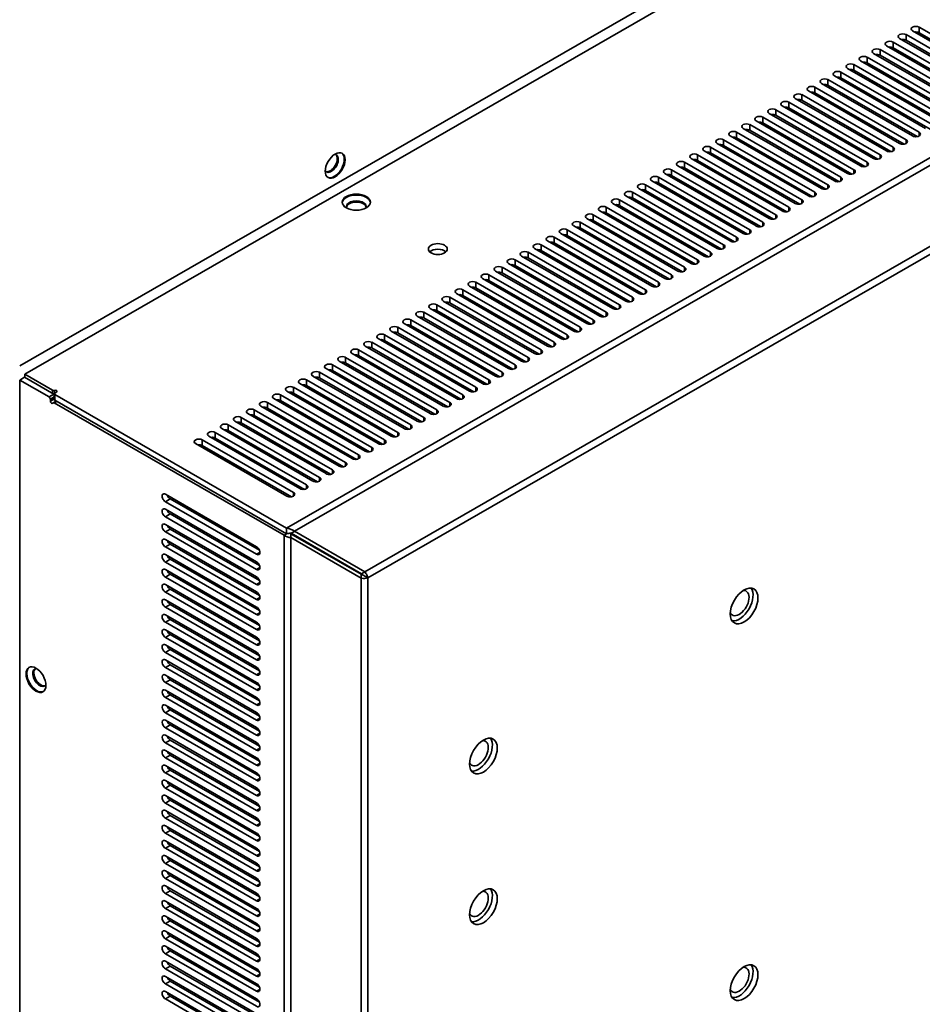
# Model space of a CAD drawing. Header units: millimetres. Extents: x 0 to 3360, y 0 to 2376.
# Tile 5 of 19: x 438 to 634, y 510 to 724. Entities that reach past the tile are written whole.
import ezdxf

# ---------------------------------------------------------------- set-up
doc = ezdxf.new("R2010")
doc.units = ezdxf.units.MM
doc.header["$LTSCALE"] = 8
doc.layers.add('Sichtbare Kanten(ISO)', color=7, linetype='Continuous', lineweight=35)
doc.layers.add('Sichtbare tangentiale Kanten(ISO)', color=7, linetype='Continuous', lineweight=35)

msp = doc.modelspace()

# ---------------------------------------------------------------- linework, layer by layer
at = {"layer": 'Sichtbare Kanten(ISO)'}
for p, q in [((758.57, 833.15), (437.83, 648.45)), ((438.94, 646.64), (759.58, 831.28)), ((649.96, 708.95), (630.16, 720.35)), ((631.58, 721.17), (651.38, 709.76)), ((652.79, 710.58), (632.99, 721.98)), ((632.99, 720.75), (652.33, 709.61)), ((647.13, 707.32), (627.33, 718.72)), ((628.75, 719.54), (648.55, 708.14)), ((630.16, 719.12), (649.51, 707.99)), ((623.09, 716.28), (642.89, 704.88)), ((644.3, 705.69), (624.51, 717.09)), ((625.92, 717.91), (645.72, 706.51)), ((627.33, 717.5), (646.68, 706.36)), ((638.65, 702.43), (618.85, 713.84)), ((620.26, 714.65), (640.06, 703.25)), ((641.48, 704.06), (621.68, 715.46)), ((621.68, 714.24), (641.02, 703.1)), ((624.51, 715.87), (643.85, 704.73)), ((635.82, 700.81), (616.02, 712.21)), ((617.43, 713.02), (637.23, 701.62)), ((618.85, 712.61), (638.19, 701.47)), ((611.78, 709.76), (631.58, 698.36)), ((632.99, 699.18), (613.19, 710.58)), ((614.61, 711.39), (634.4, 699.99)), ((616.02, 710.98), (635.36, 699.84)), ((608.95, 708.14), (628.75, 696.73)), ((630.16, 697.55), (610.36, 708.95)), ((610.36, 707.72), (629.71, 696.58)), ((613.19, 709.35), (632.54, 698.21)), ((624.5, 694.29), (604.71, 705.69)), ((606.12, 706.51), (625.92, 695.11)), ((627.33, 695.92), (607.53, 707.32)), ((607.53, 706.09), (626.88, 694.95)), ((600.46, 703.25), (620.26, 691.85)), ((621.68, 692.66), (601.88, 704.06)), ((603.29, 704.88), (623.09, 693.48)), ((604.71, 704.47), (624.05, 693.33)), ((597.63, 701.62), (617.43, 690.22)), ((618.85, 691.03), (599.05, 702.43)), ((599.05, 701.21), (618.39, 690.07)), ((601.88, 702.84), (621.22, 691.7)), ((613.19, 687.78), (593.39, 699.18)), ((594.81, 699.99), (614.61, 688.59)), ((616.02, 689.4), (596.22, 700.81)), ((596.22, 699.58), (615.56, 688.44)), ((589.15, 696.73), (608.95, 685.33)), ((610.36, 686.15), (590.56, 697.55)), ((591.98, 698.36), (611.78, 686.96)), ((593.39, 697.95), (612.74, 686.81)), ((586.32, 695.11), (606.12, 683.7)), ((607.53, 684.52), (587.74, 695.92)), ((587.74, 694.69), (607.08, 683.55)), ((590.56, 696.32), (609.91, 685.18)), ((601.88, 681.26), (582.08, 692.66)), ((583.49, 693.48), (603.29, 682.07)), ((604.71, 682.89), (584.91, 694.29)), ((584.91, 693.06), (604.25, 681.92)), ((599.05, 679.63), (579.25, 691.03)), ((580.66, 691.85), (600.46, 680.45)), ((582.08, 691.44), (601.42, 680.3)), ((575.01, 688.59), (594.81, 677.19)), ((596.22, 678), (576.42, 689.4)), ((576.42, 688.18), (595.77, 677.04)), ((577.84, 690.22), (597.63, 678.82)), ((579.25, 689.81), (598.59, 678.67)), ((590.56, 674.75), (570.76, 686.15)), ((572.18, 686.96), (591.98, 675.56)), ((593.39, 676.37), (573.59, 687.78)), ((573.59, 686.55), (592.94, 675.41)), ((587.73, 673.12), (567.94, 684.52)), ((569.35, 685.33), (589.15, 673.93)), ((570.76, 684.92), (590.11, 673.78)), ((563.69, 682.07), (583.49, 670.67)), ((584.91, 671.49), (565.11, 682.89)), ((566.52, 683.7), (586.32, 672.3)), ((567.94, 683.29), (587.28, 672.15)), ((579.25, 668.23), (559.45, 679.63)), ((560.87, 680.45), (580.66, 669.04)), ((582.08, 669.86), (562.28, 681.26)), ((562.28, 680.03), (581.62, 668.89)), ((565.11, 681.66), (584.45, 670.52)), ((576.42, 666.6), (556.62, 678)), ((558.04, 678.82), (577.84, 667.42)), ((559.45, 678.41), (578.8, 667.27)), ((552.38, 675.56), (572.18, 664.16)), ((573.59, 664.97), (553.79, 676.37)), ((555.21, 677.19), (575.01, 665.79)), ((556.62, 676.78), (575.97, 665.64)), ((549.55, 673.93), (569.35, 662.53)), ((570.76, 663.34), (550.97, 674.75)), ((550.97, 673.52), (570.31, 662.38)), ((553.79, 675.15), (573.14, 664.01)), ((565.11, 660.09), (545.31, 671.49)), ((546.72, 672.3), (566.52, 660.9)), ((567.94, 661.72), (548.14, 673.12)), ((548.14, 671.89), (567.48, 660.75)), ((541.07, 669.04), (560.87, 657.64)), ((562.28, 658.46), (542.48, 669.86)), ((543.89, 670.67), (563.69, 659.27)), ((545.31, 670.26), (564.65, 659.12)), ((538.24, 667.42), (558.04, 656.01)), ((559.45, 656.83), (539.65, 668.23)), ((539.65, 667), (559, 655.86)), ((542.48, 668.63), (561.82, 657.49)), ((553.79, 653.57), (534, 664.97)), ((535.41, 665.79), (555.21, 654.39)), ((556.62, 655.2), (536.82, 666.6)), ((536.82, 665.38), (556.17, 654.24)), ((529.75, 662.53), (549.55, 651.13)), ((550.97, 651.94), (531.17, 663.34)), ((532.58, 664.16), (552.38, 652.76)), ((534, 663.75), (553.34, 652.61)), ((526.92, 660.9), (546.72, 649.5)), ((548.14, 650.31), (528.34, 661.71)), ((528.34, 660.49), (547.68, 649.35)), ((531.17, 662.12), (550.51, 650.98)), ((542.48, 647.06), (522.68, 658.46)), ((524.1, 659.27), (543.89, 647.87)), ((545.31, 648.68), (525.51, 660.09)), ((525.51, 658.86), (544.85, 647.72)), ((539.65, 645.43), (519.85, 656.83)), ((521.27, 657.64), (541.07, 646.24)), ((522.68, 657.23), (542.03, 646.09)), ((515.61, 654.39), (535.41, 642.98)), ((536.82, 643.8), (517.02, 655.2)), ((517.02, 653.97), (536.37, 642.83)), ((518.44, 656.01), (538.24, 644.61)), ((519.85, 655.6), (539.2, 644.46)), ((531.17, 640.54), (511.37, 651.94)), ((512.78, 652.76), (532.58, 641.36)), ((533.99, 642.17), (514.2, 653.57)), ((514.2, 652.34), (533.54, 641.21)), ((528.34, 638.91), (508.54, 650.31)), ((509.95, 651.13), (529.75, 639.73)), ((511.37, 650.72), (530.71, 639.58)), ((504.3, 647.87), (524.1, 636.47)), ((525.51, 637.28), (505.71, 648.68)), ((507.13, 649.5), (526.92, 638.1)), ((508.54, 649.09), (527.88, 637.95)), ((438.89, 645.99), (437.83, 645.38)), ((437.83, 645.38), (444.19, 641.72)), ((437.83, 355.89), (437.83, 645.38)), ((445.25, 642.33), (438.89, 645.99)), ((444.92, 643.19), (438.94, 646.64)), ((438.94, 646.64), (438.94, 645.97)), ((519.85, 634.03), (500.05, 645.43)), ((501.47, 646.24), (521.27, 634.84)), ((522.68, 635.65), (502.88, 647.06)), ((502.88, 645.83), (522.23, 634.69)), ((505.71, 647.46), (525.06, 636.32)), ((517.02, 632.4), (497.23, 643.8)), ((498.64, 644.61), (518.44, 633.21)), ((500.05, 644.2), (519.4, 633.06)), ((444.48, 641.23), (444.48, 640.82)), ((445.31, 641.17), (445.31, 642.39)), ((445.43, 642.56), (445.8, 642.77)), ((495.73, 613.27), (445.43, 642.23)), ((492.98, 641.36), (512.78, 629.95)), ((514.2, 630.77), (494.4, 642.17)), ((495.81, 642.98), (515.61, 631.58)), ((497.23, 642.57), (516.57, 631.43)), ((445.08, 640.44), (445.74, 640.83)), ((495.2, 611.68), (445.28, 640.42)), ((445.43, 641), (495.73, 612.04)), ((490.15, 639.73), (509.95, 628.32)), ((511.37, 629.14), (491.57, 640.54)), ((491.57, 639.31), (510.91, 628.17)), ((494.4, 640.94), (513.74, 629.8)), ((505.71, 625.88), (485.91, 637.28)), ((487.33, 638.1), (507.13, 626.7)), ((508.54, 627.51), (488.74, 638.91)), ((488.74, 637.69), (508.08, 626.55)), ((481.67, 634.84), (501.47, 623.44)), ((502.88, 624.25), (483.08, 635.65)), ((484.5, 636.47), (504.3, 625.07)), ((485.91, 636.06), (505.26, 624.92)), ((478.84, 633.21), (498.64, 621.81)), ((500.05, 622.62), (480.26, 634.03)), ((480.26, 632.8), (499.6, 621.66)), ((483.08, 634.43), (502.43, 623.29)), ((476.01, 631.58), (495.81, 620.18)), ((497.23, 621), (477.43, 632.4)), ((477.43, 631.17), (496.77, 620.03)), ((489.24, 609.2), (469.44, 620.6)), ((469.44, 618.97), (489.24, 607.56)), ((489.85, 608.43), (470.5, 619.58)), ((489.24, 605.93), (469.44, 617.33)), ((469.44, 615.7), (489.24, 604.29)), ((489.85, 605.16), (470.5, 616.31)), ((489.24, 602.66), (469.44, 614.06)), ((469.44, 612.43), (489.24, 601.02)), ((489.85, 601.89), (470.5, 613.04)), ((495.86, 612.06), (495.2, 611.68)), ((495.73, 612.04), (495.73, 613.27)), ((496.68, 612.04), (511.91, 603.24)), ((496.68, 611.18), (496.68, 612.04)), ((511.91, 602.37), (496.68, 611.18)), ((496.73, 612.13), (497.43, 612.53)), ((496.73, 612.13), (511.96, 603.32)), ((497.43, 612.53), (497.48, 612.57)), ((512.71, 603.76), (497.48, 612.57)), ((489.24, 599.39), (469.44, 610.79)), ((469.44, 609.16), (489.24, 597.75)), ((489.85, 598.62), (470.5, 609.77)), ((489.24, 596.12), (469.44, 607.52)), ((469.44, 605.89), (489.24, 594.48)), ((489.85, 595.35), (470.5, 606.5)), ((489.24, 592.85), (469.44, 604.25)), ((469.44, 602.62), (489.24, 591.21)), ((489.85, 592.08), (470.5, 603.23)), ((511.91, 602.37), (511.91, 603.24)), ((511.96, 603.32), (512.71, 603.76)), ((513.4, 602.44), (512.34, 603.05)), ((489.24, 589.58), (469.44, 600.98)), ((469.44, 599.34), (489.24, 587.94)), ((489.85, 588.81), (470.5, 599.96)), ((489.24, 586.31), (469.44, 597.71)), ((489.85, 585.54), (470.5, 596.69)), ((469.44, 596.07), (489.24, 584.67)), ((489.24, 583.04), (469.44, 594.44)), ((469.44, 592.8), (489.24, 581.4)), ((489.85, 582.27), (470.5, 593.42)), ((489.24, 579.77), (469.44, 591.17)), ((489.85, 579), (470.5, 590.15)), ((469.44, 589.53), (489.24, 578.13)), ((489.24, 576.5), (469.44, 587.9)), ((469.44, 586.26), (489.24, 574.86)), ((489.85, 575.73), (470.5, 586.87)), ((489.24, 573.23), (469.44, 584.63)), ((489.85, 572.46), (470.5, 583.6)), ((469.44, 582.99), (489.24, 571.59)), ((489.24, 569.96), (469.44, 581.36)), ((469.44, 579.72), (489.24, 568.32)), ((489.85, 569.19), (470.5, 580.33)), ((489.24, 566.69), (469.44, 578.09)), ((489.85, 565.92), (470.5, 577.06)), ((469.44, 576.45), (489.24, 565.05)), ((489.24, 563.42), (469.44, 574.82)), ((469.44, 573.18), (489.24, 561.78)), ((489.85, 562.65), (470.5, 573.79)), ((489.24, 560.15), (469.44, 571.55)), ((469.44, 569.91), (489.24, 558.51)), ((489.85, 559.38), (470.5, 570.52)), ((489.24, 556.88), (469.44, 568.28)), ((469.44, 566.64), (489.24, 555.24)), ((489.85, 556.11), (470.5, 567.25)), ((489.24, 553.61), (469.44, 565.01)), ((469.44, 563.37), (489.24, 551.97)), ((489.85, 552.84), (470.5, 563.98)), ((489.24, 550.34), (469.44, 561.74)), ((469.44, 560.1), (489.24, 548.7)), ((489.85, 549.57), (470.5, 560.71)), ((489.24, 547.07), (469.44, 558.47)), ((469.44, 556.83), (489.24, 545.43)), ((489.85, 546.3), (470.5, 557.44)), ((489.24, 543.8), (469.44, 555.2)), ((469.44, 553.56), (489.24, 542.16)), ((489.85, 543.03), (470.5, 554.17)), ((489.24, 540.53), (469.44, 551.93)), ((469.44, 550.29), (489.24, 538.89)), ((489.85, 539.76), (470.5, 550.9)), ((489.24, 537.26), (469.44, 548.66)), ((489.85, 536.49), (470.5, 547.63)), ((469.44, 547.02), (489.24, 535.62)), ((489.24, 533.99), (469.44, 545.39)), ((469.44, 543.75), (489.24, 532.35)), ((489.85, 533.22), (470.5, 544.36)), ((489.24, 530.72), (469.44, 542.12)), ((489.85, 529.95), (470.5, 541.09)), ((469.44, 540.48), (489.24, 529.08)), ((489.24, 527.44), (469.44, 538.85)), ((469.44, 537.21), (489.24, 525.81)), ((489.85, 526.68), (470.5, 537.82)), ((489.24, 524.17), (469.44, 535.58)), ((489.85, 523.41), (470.5, 534.55)), ((469.44, 533.94), (489.24, 522.54)), ((489.24, 520.9), (469.44, 532.31)), ((469.44, 530.67), (489.24, 519.27)), ((489.85, 520.14), (470.5, 531.28)), ((489.24, 517.63), (469.44, 529.04)), ((489.85, 516.87), (470.5, 528.01)), ((469.44, 527.4), (489.24, 516)), ((489.24, 514.36), (469.44, 525.77)), ((469.44, 524.13), (489.24, 512.73)), ((489.85, 513.6), (470.5, 524.74)), ((489.24, 511.09), (469.44, 522.5)), ((489.85, 510.33), (470.5, 521.47)), ((469.44, 520.86), (489.24, 509.46)), ((489.24, 507.82), (469.44, 519.23)), ((469.44, 517.59), (489.24, 506.19)), ((489.85, 507.06), (470.5, 518.2)), ((489.24, 504.55), (469.44, 515.96)), ((469.44, 514.32), (489.24, 502.92)), ((489.85, 503.79), (470.5, 514.93)), ((489.24, 501.28), (469.44, 512.68)), ((469.44, 511.05), (489.24, 499.65)), ((489.85, 500.52), (470.5, 511.66))]:
    msp.add_line(p, q, dxfattribs=at)
for centre, major_axis, ratio, start_param, end_param in [((629.45, 719.94), (-1, 0), 0.575862, 3.926991, 7.068583), ((632.28, 721.57), (-1, 0), 0.575862, 3.926991, 7.068583), ((632.28, 720.35), (1, 0), 0.575862, 0.785398, 1.825871), ((626.63, 718.32), (-1, 0), 0.575862, 3.926991, 7.068583), ((629.45, 718.72), (1, 0), 0.575862, 0.785398, 1.825871), ((623.8, 716.69), (-1, 0), 0.575862, 3.926991, 7.068583), ((623.8, 715.46), (1, 0), 0.575862, 0.785398, 1.825871), ((626.63, 717.09), (1, 0), 0.575862, 0.785398, 1.825871), ((618.14, 713.43), (-1, 0), 0.575862, 3.926991, 7.068583), ((620.97, 715.06), (-1, 0), 0.575862, 3.926991, 7.068583), ((620.97, 713.83), (1, 0), 0.575862, 0.785398, 1.825871), ((615.31, 711.8), (-1, 0), 0.575862, 3.926991, 7.068583), ((618.14, 712.2), (1, 0), 0.575862, 0.785398, 1.825871), ((612.48, 710.17), (-1, 0), 0.575862, 3.926991, 7.068583), ((612.48, 708.94), (1, 0), 0.575862, 0.785398, 1.825871), ((615.31, 710.57), (1, 0), 0.575862, 0.785398, 1.825871), ((606.83, 706.91), (-1, 0), 0.575862, 3.926991, 7.068583), ((609.66, 708.54), (-1, 0), 0.575862, 3.926991, 7.068583), ((609.66, 707.32), (1, 0), 0.575862, 0.785398, 1.825871), ((604, 705.28), (-1, 0), 0.575862, 3.926991, 7.068583), ((606.83, 705.69), (1, 0), 0.575862, 0.785398, 1.825871), ((601.17, 703.66), (-1, 0), 0.575862, 3.926991, 7.068583), ((604, 704.06), (1, 0), 0.575862, 0.785398, 1.825871), ((595.51, 700.4), (-1, 0), 0.575862, 3.926991, 7.068583), ((598.34, 702.03), (-1, 0), 0.575862, 3.926991, 7.068583), ((598.34, 700.8), (1, 0), 0.575862, 0.785398, 1.825871), ((601.17, 702.43), (1, 0), 0.575862, 0.785398, 1.825871), ((592.69, 698.77), (-1, 0), 0.575862, 3.926991, 7.068583), ((595.51, 699.17), (1, 0), 0.575862, 0.785398, 1.825871), ((632.28, 698.77), (1, 0), 0.575862, 3.926991, 7.069255), ((589.86, 697.14), (-1, 0), 0.575862, 3.926991, 7.068583), ((592.69, 697.54), (1, 0), 0.575862, 0.785398, 1.825871), ((629.45, 697.14), (1, 0), 0.575862, 3.926991, 7.069255), ((506.1, 692.05), (1.52, 2.64), 0.578093, 3.199473, 6.225305), ((584.2, 693.88), (-1, 0), 0.575862, 3.926991, 7.068583), ((587.03, 695.51), (-1, 0), 0.575862, 3.926991, 7.068583), ((587.03, 694.29), (1, 0), 0.575862, 0.785398, 1.825871), ((589.86, 695.91), (1, 0), 0.575862, 0.785398, 1.825871), ((626.63, 695.51), (1, 0), 0.575862, 3.926991, 7.069255), ((505.46, 692.42), (-1.07, -1.86), 0.578093, 5.985806, 9.722157), ((505.22, 692.56), (1.07, 1.86), 0.578093, 3.256735, 6.168043), ((581.37, 692.25), (-1, 0), 0.575862, 3.926991, 7.068583), ((584.2, 692.66), (1, 0), 0.575862, 0.785398, 1.825871), ((620.97, 692.25), (1, 0), 0.575862, 3.926991, 7.069255), ((623.8, 693.88), (1, 0), 0.575862, 3.926991, 7.069255), ((578.54, 690.63), (-1, 0), 0.575862, 3.926991, 7.068583), ((581.37, 691.03), (1, 0), 0.575862, 0.785398, 1.825871), ((618.14, 690.63), (1, 0), 0.575862, 3.926991, 7.069255), ((575.71, 689), (-1, 0), 0.575862, 3.926991, 7.068583), ((575.71, 687.77), (1, 0), 0.575862, 0.785398, 1.825871), ((578.54, 689.4), (1, 0), 0.575862, 0.785398, 1.825871), ((615.31, 689), (1, 0), 0.575862, 3.926991, 7.069255), ((570.06, 685.74), (-1, 0), 0.575862, 3.926991, 7.068583), ((572.89, 687.37), (-1, 0), 0.575862, 3.926991, 7.068583), ((572.89, 686.14), (1, 0), 0.575862, 0.785398, 1.825871), ((609.66, 685.74), (1, 0), 0.575862, 3.926991, 7.069255), ((612.48, 687.37), (1, 0), 0.575862, 3.926991, 7.069255), ((510.87, 683.78), (-3.05, 0), 0.575862, 3.19981, 6.224968), ((510.87, 683.05), (2.15, 0), 0.575862, 5.992149, 9.715814), ((510.87, 682.76), (-2.15, 0), 0.575862, 3.257408, 6.16737), ((567.23, 684.11), (-1, 0), 0.575862, 3.926991, 7.068583), ((570.06, 684.51), (1, 0), 0.575862, 0.785398, 1.825871), ((606.83, 684.11), (1, 0), 0.575862, 3.926991, 7.069255), ((564.4, 682.48), (-1, 0), 0.575862, 3.926991, 7.068583), ((564.4, 681.26), (1, 0), 0.575862, 0.785398, 1.825871), ((567.23, 682.88), (1, 0), 0.575862, 0.785398, 1.825871), ((604, 682.48), (1, 0), 0.575862, 3.926991, 7.069255), ((558.74, 679.22), (-1, 0), 0.575862, 3.926991, 7.068583), ((561.57, 680.85), (-1, 0), 0.575862, 3.926991, 7.068583), ((561.57, 679.63), (1, 0), 0.575862, 0.785398, 1.825871), ((598.34, 679.22), (1, 0), 0.575862, 3.926991, 7.069255), ((601.17, 680.85), (1, 0), 0.575862, 3.926991, 7.069255), ((555.92, 677.6), (-1, 0), 0.575862, 3.926991, 7.068583), ((558.74, 678), (1, 0), 0.575862, 0.785398, 1.825871), ((595.51, 677.6), (1, 0), 0.575862, 3.926991, 7.069255), ((553.09, 675.97), (-1, 0), 0.575862, 3.926991, 7.068583), ((553.09, 674.74), (1, 0), 0.575862, 0.785398, 1.825871), ((555.92, 676.37), (1, 0), 0.575862, 0.785398, 1.825871), ((592.69, 675.97), (1, 0), 0.575862, 3.926991, 7.069255), ((528.55, 672.58), (2.05, 0), 0.575862, 0.546149, 2.595444), ((547.43, 672.71), (-1, 0), 0.575862, 3.926991, 7.068583), ((550.26, 674.34), (-1, 0), 0.575862, 3.926991, 7.068583), ((550.26, 673.11), (1, 0), 0.575862, 0.785398, 1.825871), ((589.86, 674.34), (1, 0), 0.575862, 3.926991, 7.069255), ((544.6, 671.08), (-1, 0), 0.575862, 3.926991, 7.068583), ((547.43, 671.48), (1, 0), 0.575862, 0.785398, 1.825871), ((584.2, 671.08), (1, 0), 0.575862, 3.926991, 7.069255), ((587.03, 672.71), (1, 0), 0.575862, 3.926991, 7.069255), ((541.77, 669.45), (-1, 0), 0.575862, 3.926991, 7.068583), ((544.6, 669.85), (1, 0), 0.575862, 0.785398, 1.825871), ((581.37, 669.45), (1, 0), 0.575862, 3.926991, 7.069255), ((536.12, 666.19), (-1, 0), 0.575862, 3.926991, 7.068583), ((538.95, 667.82), (-1, 0), 0.575862, 3.926991, 7.068583), ((538.95, 666.6), (1, 0), 0.575862, 0.785398, 1.825871), ((541.77, 668.23), (1, 0), 0.575862, 0.785398, 1.825871), ((578.54, 667.82), (1, 0), 0.575862, 3.926991, 7.069255), ((533.29, 664.57), (-1, 0), 0.575862, 3.926991, 7.068583), ((536.12, 664.97), (1, 0), 0.575862, 0.785398, 1.825871), ((572.89, 664.57), (1, 0), 0.575862, 3.926991, 7.069255), ((575.71, 666.19), (1, 0), 0.575862, 3.926991, 7.069255), ((530.46, 662.94), (-1, 0), 0.575862, 3.926991, 7.068583), ((533.29, 663.34), (1, 0), 0.575862, 0.785398, 1.825871), ((570.06, 662.94), (1, 0), 0.575862, 3.926991, 7.069255), ((524.8, 659.68), (-1, 0), 0.575862, 3.926991, 7.068583), ((527.63, 661.31), (-1, 0), 0.575862, 3.926991, 7.068583), ((527.63, 660.08), (1, 0), 0.575862, 0.785398, 1.825871), ((530.46, 661.71), (1, 0), 0.575862, 0.785398, 1.825871), ((567.23, 661.31), (1, 0), 0.575862, 3.926991, 7.069255), ((521.97, 658.05), (-1, 0), 0.575862, 3.926991, 7.068583), ((524.8, 658.45), (1, 0), 0.575862, 0.785398, 1.825871), ((561.57, 658.05), (1, 0), 0.575862, 3.926991, 7.069255), ((564.4, 659.68), (1, 0), 0.575862, 3.926991, 7.069255), ((519.15, 656.42), (-1, 0), 0.575862, 3.926991, 7.068583), ((521.97, 656.82), (1, 0), 0.575862, 0.785398, 1.825871), ((558.74, 656.42), (1, 0), 0.575862, 3.926991, 7.069255), ((516.32, 654.79), (-1, 0), 0.575862, 3.926991, 7.068583), ((516.32, 653.57), (1, 0), 0.575862, 0.785398, 1.825871), ((519.15, 655.2), (1, 0), 0.575862, 0.785398, 1.825871), ((555.92, 654.79), (1, 0), 0.575862, 3.926991, 7.069255), ((510.66, 651.54), (-1, 0), 0.575862, 3.926991, 7.068583), ((513.49, 653.16), (-1, 0), 0.575862, 3.926991, 7.068583), ((513.49, 651.94), (1, 0), 0.575862, 0.785398, 1.825871), ((550.26, 651.54), (1, 0), 0.575862, 3.926991, 7.069255), ((553.09, 653.16), (1, 0), 0.575862, 3.926991, 7.069255), ((507.83, 649.91), (-1, 0), 0.575862, 3.926991, 7.068583), ((510.66, 650.31), (1, 0), 0.575862, 0.785398, 1.825871), ((547.43, 649.91), (1, 0), 0.575862, 3.926991, 7.069255), ((505, 648.28), (-1, 0), 0.575862, 3.926991, 7.068583), ((505, 647.05), (1, 0), 0.575862, 0.785398, 1.825871), ((507.83, 648.68), (1, 0), 0.575862, 0.785398, 1.825871), ((544.6, 648.28), (1, 0), 0.575862, 3.926991, 7.069255), ((499.35, 645.02), (-1, 0), 0.575862, 3.926991, 7.068583), ((502.18, 646.65), (-1, 0), 0.575862, 3.926991, 7.068583), ((502.18, 645.42), (1, 0), 0.575862, 0.785398, 1.825871), ((538.95, 645.02), (1, 0), 0.575862, 3.926991, 7.069255), ((541.77, 646.65), (1, 0), 0.575862, 3.926991, 7.069255), ((496.52, 643.39), (-1, 0), 0.575862, 3.926991, 7.068583), ((499.35, 643.79), (1, 0), 0.575862, 0.785398, 1.825871), ((536.12, 643.39), (1, 0), 0.575862, 3.926991, 7.069255), ((444.19, 641.39), (-0.2, 0.347), 0.578093, 3.928925, 5.499721), ((445.2, 643.36), (0.4, 0), 0.575862, 3.926991, 5.11339), ((445.25, 642), (0.2, -0.347), 0.578093, 2.145753, 2.358128), ((445.71, 642.39), (-0.4, 0), 0.575862, 5.497787, 7.068583), ((445.71, 641.17), (-0.4, 0), 0.575862, 0, 0.785398), ((445.52, 642.93), (0.4, 0), 0.575862, 5.497787, 8.254983), ((493.69, 641.76), (-1, 0), 0.575862, 3.926991, 7.068583), ((493.69, 640.54), (1, 0), 0.575862, 0.785398, 1.825871), ((496.52, 642.16), (1, 0), 0.575862, 0.785398, 1.825871), ((533.29, 641.76), (1, 0), 0.575862, 3.926991, 7.069255), ((444.76, 640.66), (0.2, -0.347), 0.578093, 3.928925, 6.657636), ((445.28, 640.1), (-0.2, 0.347), 0.578093, 5.49972, 6.657636), ((488.03, 638.5), (-1, 0), 0.575862, 3.926991, 7.068583), ((490.86, 640.13), (-1, 0), 0.575862, 3.926991, 7.068583), ((490.86, 638.91), (1, 0), 0.575862, 0.785398, 1.825871), ((530.46, 640.13), (1, 0), 0.575862, 3.926991, 7.069255), ((485.2, 636.88), (-1, 0), 0.575862, 3.926991, 7.068583), ((488.03, 637.28), (1, 0), 0.575862, 0.785398, 1.825871), ((524.8, 636.88), (1, 0), 0.575862, 3.926991, 7.069255), ((527.63, 638.5), (1, 0), 0.575862, 3.926991, 7.069255), ((482.38, 635.25), (-1, 0), 0.575862, 3.926991, 7.068583), ((485.2, 635.65), (1, 0), 0.575862, 0.785398, 1.825871), ((521.97, 635.25), (1, 0), 0.575862, 3.926991, 7.069255), ((476.72, 631.99), (-1, 0), 0.575862, 3.926991, 7.068583), ((479.55, 633.62), (-1, 0), 0.575862, 3.926991, 7.068583), ((479.55, 632.39), (1, 0), 0.575862, 0.785398, 1.825871), ((482.38, 634.02), (1, 0), 0.575862, 0.785398, 1.825871), ((519.15, 633.62), (1, 0), 0.575862, 3.926991, 7.069255), ((476.72, 630.76), (1, 0), 0.575862, 0.785398, 1.825871), ((513.49, 630.36), (1, 0), 0.575862, 3.926991, 7.069255), ((516.32, 631.99), (1, 0), 0.575862, 3.926991, 7.069255), ((510.66, 628.73), (1, 0), 0.575862, 3.926991, 7.069255), ((507.83, 627.1), (1, 0), 0.575862, 3.926991, 7.069255), ((502.18, 623.85), (1, 0), 0.575862, 3.926991, 7.069255), ((505, 625.47), (1, 0), 0.575862, 3.926991, 7.069255), ((499.35, 622.22), (1, 0), 0.575862, 3.926991, 7.069255), ((469.44, 619.78), (-0.499, 0.867), 0.578093, 5.499721, 8.641314), ((470.5, 620.39), (-0.499, 0.867), 0.578093, 1.304258, 2.358128), ((496.52, 620.59), (1, 0), 0.575862, 3.926991, 7.069255), ((469.44, 616.51), (-0.499, 0.867), 0.578093, 5.499721, 8.641314), ((470.5, 617.12), (-0.499, 0.867), 0.578093, 1.304258, 2.358128), ((469.44, 613.24), (-0.499, 0.867), 0.578093, 5.499721, 8.641314), ((470.5, 613.85), (-0.499, 0.867), 0.578093, 1.304258, 2.358128), ((496.68, 612.53), (-2.09, 0.24), 0.639237, 0.85958, 1.644909), ((496.43, 611.96), (-2.26, 1.02), 0.415272, 4.423498, 5.208836), ((496.43, 611.96), (-1.33, -0.09), 0.117717, 4.476773, 5.262113), ((496.68, 612.53), (-0.555, 0.319), 0.716578, 1.630144, 1.962096), ((469.44, 609.97), (-0.499, 0.867), 0.578093, 5.499721, 8.641314), ((470.5, 610.58), (-0.499, 0.867), 0.578093, 1.304258, 2.358128), ((489.24, 608.38), (0.499, -0.867), 0.578093, 5.499721, 8.641314), ((469.44, 606.7), (-0.499, 0.867), 0.578093, 5.499721, 8.641314), ((470.5, 607.31), (-0.499, 0.867), 0.578093, 1.304258, 2.358128), ((489.24, 605.11), (0.499, -0.867), 0.578093, 5.499721, 8.641314), ((469.44, 603.43), (-0.499, 0.867), 0.578093, 5.499721, 8.641314), ((470.5, 604.04), (-0.499, 0.867), 0.578093, 1.304258, 2.358128), ((489.24, 601.84), (0.499, -0.867), 0.578093, 5.499721, 8.641314), ((511.91, 603.29), (-0.6, 0.291), 0.076309, 1.607979, 2.393197), ((511.91, 603.29), (0.552, -0.374), 0.079613, 0.748692, 1.533926), ((469.44, 600.16), (-0.499, 0.867), 0.578093, 5.499721, 8.641314), ((470.5, 600.77), (-0.499, 0.867), 0.578093, 1.304258, 2.358128), ((511.91, 603.29), (2.09, -0.35), 0.428253, 4.784896, 5.570235), ((489.24, 598.57), (0.499, -0.867), 0.578093, 5.499721, 8.641314), ((593.96, 596.97), (-1.5, -2.6), 0.578093, 5.914355, 9.793657), ((593.96, 596.97), (2.12, 3.68), 0.578093, 3.393329, 6.031449), ((469.44, 596.89), (-0.499, 0.867), 0.578093, 5.499721, 8.641314), ((470.5, 597.5), (-0.499, 0.867), 0.578093, 1.304258, 2.358128), ((469.44, 593.62), (-0.499, 0.867), 0.578093, 5.499721, 8.641314), ((470.5, 594.23), (-0.499, 0.867), 0.578093, 1.304258, 2.358128), ((489.24, 595.3), (0.499, -0.867), 0.578093, 5.499721, 8.641314), ((489.24, 592.03), (0.499, -0.867), 0.578093, 5.499721, 8.641314), ((469.44, 590.35), (-0.499, 0.867), 0.578093, 5.499721, 8.641314), ((470.5, 590.96), (-0.499, 0.867), 0.578093, 1.304258, 2.358128), ((469.44, 587.08), (-0.499, 0.867), 0.578093, 5.499721, 8.641314), ((489.24, 588.76), (0.499, -0.867), 0.578093, 5.499721, 8.641314), ((470.5, 587.69), (-0.499, 0.867), 0.578093, 1.304258, 2.358128), ((489.24, 585.49), (0.499, -0.867), 0.578093, 5.499721, 8.641314), ((469.44, 583.81), (-0.499, 0.867), 0.578093, 5.499721, 8.641314), ((470.5, 584.42), (-0.499, 0.867), 0.578093, 1.304258, 2.358128), ((441.54, 580.46), (1.52, -2.64), 0.578093, 3.199473, 6.225305), ((442.18, 580.82), (-1.07, 1.86), 0.578093, 5.985806, 9.722157), ((442.43, 580.97), (1.07, -1.86), 0.578093, 3.256735, 6.168043), ((469.44, 580.54), (-0.499, 0.867), 0.578093, 5.499723, 8.64131), ((489.24, 582.22), (0.499, -0.867), 0.578093, 5.499721, 8.641314), ((470.5, 581.15), (-0.499, 0.867), 0.578093, 1.304258, 2.358126), ((489.24, 578.95), (0.499, -0.867), 0.578093, 5.499721, 8.641314), ((469.44, 577.27), (-0.499, 0.867), 0.578093, 5.499723, 8.64131), ((470.5, 577.88), (-0.499, 0.867), 0.578093, 1.304258, 2.358128), ((469.44, 574), (-0.499, 0.867), 0.578093, 5.499723, 8.64131), ((489.24, 575.68), (0.499, -0.867), 0.578093, 5.499721, 8.641314), ((470.5, 574.61), (-0.499, 0.867), 0.578093, 1.304257, 2.358126), ((489.24, 572.41), (0.499, -0.867), 0.578093, 5.499721, 8.641314), ((469.44, 570.73), (-0.499, 0.867), 0.578093, 5.499723, 8.64131), ((470.5, 571.34), (-0.499, 0.867), 0.578093, 1.304258, 2.358127), ((469.44, 567.46), (-0.499, 0.867), 0.578093, 5.499723, 8.64131), ((489.24, 569.14), (0.499, -0.867), 0.578093, 5.499717, 8.641316), ((470.5, 568.07), (-0.499, 0.867), 0.578093, 1.304258, 2.358127), ((489.24, 565.87), (0.499, -0.867), 0.578093, 5.499717, 8.641316), ((537.39, 564.39), (-1.5, -2.6), 0.578093, 5.914356, 9.793657), ((537.39, 564.39), (2.12, 3.68), 0.578093, 3.393329, 6.031449), ((469.44, 564.19), (-0.499, 0.867), 0.578093, 5.499721, 8.641314), ((470.5, 564.8), (-0.499, 0.867), 0.578093, 1.304258, 2.35813), ((489.24, 562.6), (0.499, -0.867), 0.578093, 5.499717, 8.641316), ((469.44, 560.92), (-0.499, 0.867), 0.578093, 5.499719, 8.641315), ((470.5, 561.53), (-0.499, 0.867), 0.578093, 1.304258, 2.358132), ((489.24, 559.33), (0.499, -0.867), 0.578093, 5.499717, 8.641316), ((469.44, 557.65), (-0.499, 0.867), 0.578093, 5.499721, 8.641314), ((470.5, 558.26), (-0.499, 0.867), 0.578093, 1.304258, 2.35813), ((489.24, 556.06), (0.499, -0.867), 0.578093, 5.499717, 8.641316), ((469.44, 554.38), (-0.499, 0.867), 0.578093, 5.499719, 8.641315), ((470.5, 554.99), (-0.499, 0.867), 0.578093, 1.304258, 2.358132), ((489.24, 552.79), (0.499, -0.867), 0.578093, 5.499718, 8.641312), ((469.44, 551.11), (-0.499, 0.867), 0.578093, 5.499721, 8.641314), ((470.5, 551.72), (-0.499, 0.867), 0.578093, 1.304258, 2.35813), ((489.24, 549.52), (0.499, -0.867), 0.578093, 5.499718, 8.641314), ((469.44, 547.84), (-0.499, 0.867), 0.578093, 5.499721, 8.641314), ((470.5, 548.45), (-0.499, 0.867), 0.578093, 1.304258, 2.35813), ((489.24, 546.25), (0.499, -0.867), 0.578093, 5.499718, 8.641312), ((469.44, 544.57), (-0.499, 0.867), 0.578093, 5.499721, 8.641314), ((470.5, 545.18), (-0.499, 0.867), 0.578093, 1.304258, 2.35813), ((489.24, 542.98), (0.499, -0.867), 0.578093, 5.499718, 8.641314), ((469.44, 541.3), (-0.499, 0.867), 0.578093, 5.499721, 8.641314), ((470.5, 541.91), (-0.499, 0.867), 0.578093, 1.304258, 2.35813), ((469.44, 538.03), (-0.499, 0.867), 0.578093, 5.499721, 8.641314), ((470.5, 538.64), (-0.499, 0.867), 0.578093, 1.304258, 2.35813), ((489.24, 539.71), (0.499, -0.867), 0.578093, 5.499718, 8.641314), ((489.24, 536.44), (0.499, -0.867), 0.578093, 5.499718, 8.641314), ((469.44, 534.76), (-0.499, 0.867), 0.578093, 5.499719, 8.641315), ((470.5, 535.37), (-0.499, 0.867), 0.578093, 1.304258, 2.358132), ((537.39, 531.69), (-1.5, -2.6), 0.578093, 5.914356, 9.793657), ((537.39, 531.69), (2.12, 3.68), 0.578093, 3.393329, 6.031449), ((469.44, 531.49), (-0.499, 0.867), 0.578093, 5.499719, 8.641315), ((489.24, 533.17), (0.499, -0.867), 0.578093, 5.499718, 8.641312), ((470.5, 532.1), (-0.499, 0.867), 0.578093, 1.304258, 2.358132), ((489.24, 529.9), (0.499, -0.867), 0.578093, 5.499718, 8.641314), ((469.44, 528.22), (-0.499, 0.867), 0.578093, 5.499721, 8.641314), ((470.5, 528.83), (-0.499, 0.867), 0.578093, 1.304258, 2.35813), ((469.44, 524.95), (-0.499, 0.867), 0.578093, 5.499721, 8.641314), ((489.24, 526.63), (0.499, -0.867), 0.578093, 5.499718, 8.641312), ((470.5, 525.56), (-0.499, 0.867), 0.578093, 1.304257, 2.35813), ((489.24, 523.36), (0.499, -0.867), 0.578093, 5.499718, 8.641312), ((469.44, 521.68), (-0.499, 0.867), 0.578093, 5.499719, 8.641315), ((470.5, 522.29), (-0.499, 0.867), 0.578093, 1.304258, 2.358132), ((469.44, 518.41), (-0.499, 0.867), 0.578093, 5.499721, 8.641314), ((489.24, 520.09), (0.499, -0.867), 0.578093, 5.499718, 8.641312), ((470.5, 519.02), (-0.499, 0.867), 0.578093, 1.304258, 2.358128), ((489.24, 516.82), (0.499, -0.867), 0.578093, 5.499718, 8.641314), ((593.96, 515.21), (-1.5, -2.6), 0.578093, 5.914356, 9.793657), ((593.96, 515.21), (2.12, 3.68), 0.578093, 3.393329, 6.031449), ((469.44, 515.14), (-0.499, 0.867), 0.578093, 5.499721, 8.641314), ((470.5, 515.75), (-0.499, 0.867), 0.578093, 1.304258, 2.358128), ((469.44, 511.87), (-0.499, 0.867), 0.578093, 5.499721, 8.641314), ((489.24, 513.55), (0.499, -0.867), 0.578093, 5.499718, 8.641313), ((470.5, 512.48), (-0.499, 0.867), 0.578093, 1.304258, 2.358128), ((489.24, 510.28), (0.499, -0.867), 0.578093, 5.499718, 8.641312)]:
    msp.add_ellipse(centre, major_axis=major_axis, ratio=ratio, start_param=start_param, end_param=end_param, dxfattribs=at)
for centre, major_axis, ratio in [((506.28, 691.95), (1.52, 2.64), 0.578093), ((510.87, 683.99), (3.05, 0), 0.575862), ((528.55, 673.81), (2.05, 0), 0.575862), ((595.02, 596.36), (2.12, 3.68), 0.578093), ((441.36, 580.36), (-1.52, 2.64), 0.578093), ((538.45, 563.78), (2.12, 3.68), 0.578093), ((538.45, 531.08), (2.12, 3.68), 0.578093), ((595.02, 514.6), (2.12, 3.68), 0.578093)]:
    msp.add_ellipse(centre, major_axis=major_axis, ratio=ratio, dxfattribs=at)
msp.add_open_spline([(513.4, 602.44), (513.37, 602.54), (513.34, 602.64), (513.26, 602.86), (513.21, 602.97), (513.03, 603.31), (512.88, 603.54), (512.71, 603.76)], degree=3, knots=[0, 0, 0, 0, 0.0423988, 0.0423988, 0.0847156, 0.0847156, 0.1690431, 0.1690431, 0.1690431, 0.1690431], dxfattribs=at)
at = {"layer": 'Sichtbare tangentiale Kanten(ISO)'}
for p, q in [((495.73, 613.27), (817.53, 798.58)), ((497.48, 612.57), (817.88, 797.07)), ((817.88, 779.49), (512.71, 603.76)), ((513.4, 602.44), (818.06, 777.88)), ((630.16, 719.12), (630.16, 720.35)), ((632.99, 720.75), (632.99, 721.98)), ((627.33, 717.5), (627.33, 718.72)), ((624.51, 715.87), (624.51, 717.09)), ((618.85, 712.61), (618.85, 713.84)), ((621.68, 714.24), (621.68, 715.46)), ((616.02, 710.98), (616.02, 712.21)), ((613.19, 709.35), (613.19, 710.58)), ((610.36, 707.72), (610.36, 708.95)), ((604.71, 704.47), (604.71, 705.69)), ((607.53, 706.09), (607.53, 707.32)), ((601.88, 702.84), (601.88, 704.06)), ((599.05, 701.21), (599.05, 702.43)), ((593.39, 697.95), (593.39, 699.18)), ((596.22, 699.58), (596.22, 700.81)), ((632.99, 698.36), (632.99, 699.18)), ((590.56, 696.32), (590.56, 697.55)), ((630.16, 696.73), (630.16, 697.55)), ((587.74, 694.69), (587.74, 695.92)), ((627.33, 695.1), (627.33, 695.92)), ((582.08, 691.44), (582.08, 692.66)), ((584.91, 693.06), (584.91, 694.29)), ((621.68, 691.85), (621.68, 692.66)), ((624.5, 693.48), (624.5, 694.29)), ((579.25, 689.81), (579.25, 691.03)), ((618.85, 690.22), (618.85, 691.03)), ((576.42, 688.18), (576.42, 689.4)), ((616.02, 688.59), (616.02, 689.4)), ((570.76, 684.92), (570.76, 686.15)), ((573.59, 686.55), (573.59, 687.78)), ((610.36, 685.33), (610.36, 686.15)), ((613.19, 686.96), (613.19, 687.78)), ((567.94, 683.29), (567.94, 684.52)), ((607.53, 683.7), (607.53, 684.52)), ((565.11, 681.66), (565.11, 682.89)), ((604.71, 682.07), (604.71, 682.89)), ((559.45, 678.41), (559.45, 679.63)), ((562.28, 680.03), (562.28, 681.26)), ((599.05, 678.82), (599.05, 679.63)), ((601.88, 680.45), (601.88, 681.26)), ((556.62, 676.78), (556.62, 678)), ((596.22, 677.19), (596.22, 678)), ((553.79, 675.15), (553.79, 676.37)), ((593.39, 675.56), (593.39, 676.37)), ((550.97, 673.52), (550.97, 674.75)), ((590.56, 673.93), (590.56, 674.75)), ((545.31, 670.26), (545.31, 671.49)), ((548.14, 671.89), (548.14, 673.12)), ((584.91, 670.67), (584.91, 671.49)), ((587.73, 672.3), (587.73, 673.12)), ((542.48, 668.63), (542.48, 669.86)), ((582.08, 669.04), (582.08, 669.86)), ((539.65, 667), (539.65, 668.23)), ((579.25, 667.42), (579.25, 668.23)), ((534, 663.75), (534, 664.97)), ((536.82, 665.38), (536.82, 666.6)), ((573.59, 664.16), (573.59, 664.97)), ((576.42, 665.79), (576.42, 666.6)), ((531.17, 662.12), (531.17, 663.34)), ((570.76, 662.53), (570.76, 663.34)), ((528.34, 660.49), (528.34, 661.71)), ((567.94, 660.9), (567.94, 661.72)), ((522.68, 657.23), (522.68, 658.46)), ((525.51, 658.86), (525.51, 660.09)), ((562.28, 657.64), (562.28, 658.46)), ((565.11, 659.27), (565.11, 660.09)), ((519.85, 655.6), (519.85, 656.83)), ((559.45, 656.01), (559.45, 656.83)), ((517.02, 653.97), (517.02, 655.2)), ((556.62, 654.39), (556.62, 655.2)), ((511.37, 650.72), (511.37, 651.94)), ((514.2, 652.34), (514.2, 653.57)), ((550.97, 651.13), (550.97, 651.94)), ((553.79, 652.76), (553.79, 653.57)), ((508.54, 649.09), (508.54, 650.31)), ((548.14, 649.5), (548.14, 650.31)), ((505.71, 647.46), (505.71, 648.68)), ((545.31, 647.87), (545.31, 648.68)), ((500.05, 644.2), (500.05, 645.43)), ((502.88, 645.83), (502.88, 647.06)), ((539.65, 644.61), (539.65, 645.43)), ((542.48, 646.24), (542.48, 647.06)), ((497.23, 642.57), (497.23, 643.8)), ((536.82, 642.98), (536.82, 643.8)), ((444.19, 641.72), (445.25, 642.33)), ((445.31, 641.71), (444.48, 641.23)), ((445.31, 641.3), (444.48, 640.82)), ((444.92, 642.52), (444.92, 643.19)), ((445.36, 643.14), (445.36, 642.5)), ((445.43, 641), (445.43, 642.23)), ((494.4, 640.94), (494.4, 642.17)), ((533.99, 641.35), (533.99, 642.17)), ((445.28, 640.42), (445.86, 640.76)), ((491.57, 639.31), (491.57, 640.54)), ((531.17, 639.73), (531.17, 640.54)), ((485.91, 636.06), (485.91, 637.28)), ((488.74, 637.69), (488.74, 638.91)), ((525.51, 636.47), (525.51, 637.28)), ((528.34, 638.1), (528.34, 638.91)), ((483.08, 634.43), (483.08, 635.65)), ((522.68, 634.84), (522.68, 635.65)), ((480.26, 632.8), (480.26, 634.03)), ((519.85, 633.21), (519.85, 634.03)), ((477.43, 631.17), (477.43, 632.4)), ((514.2, 629.95), (514.2, 630.77)), ((517.02, 631.58), (517.02, 632.4)), ((511.37, 628.32), (511.37, 629.14)), ((508.54, 626.7), (508.54, 627.51)), ((502.88, 623.44), (502.88, 624.25)), ((505.71, 625.07), (505.71, 625.88)), ((500.05, 621.81), (500.05, 622.62)), ((497.23, 620.18), (497.23, 621)), ((469.44, 618.97), (470.5, 619.58)), ((469.44, 615.7), (470.5, 616.31)), ((469.44, 612.43), (470.5, 613.04)), ((495.2, 323.53), (495.2, 611.68)), ((496.68, 323.32), (496.68, 611.18)), ((469.44, 609.16), (470.5, 609.77)), ((489.24, 607.56), (489.94, 607.97)), ((469.44, 605.89), (470.5, 606.5)), ((469.44, 602.62), (470.5, 603.23)), ((489.24, 604.29), (489.94, 604.7)), ((489.24, 601.02), (489.94, 601.43)), ((511.91, 602.37), (511.91, 332.12)), ((513.4, 332.76), (513.4, 602.44)), ((469.44, 599.34), (470.5, 599.96)), ((469.44, 596.07), (470.5, 596.69)), ((489.24, 597.75), (489.94, 598.16)), ((489.24, 594.48), (489.94, 594.89)), ((469.44, 592.8), (470.5, 593.42)), ((469.44, 589.53), (470.5, 590.15)), ((489.24, 591.21), (489.94, 591.62)), ((489.24, 587.94), (489.94, 588.35)), ((469.44, 586.26), (470.5, 586.87)), ((469.44, 582.99), (470.5, 583.6)), ((489.24, 584.67), (489.94, 585.08)), ((489.24, 581.4), (489.94, 581.81)), ((470.5, 580.33), (469.44, 579.72)), ((470.5, 577.06), (469.44, 576.45)), ((489.24, 578.13), (489.94, 578.54)), ((489.24, 574.86), (489.94, 575.27)), ((470.5, 573.79), (469.44, 573.18)), ((489.24, 571.59), (489.94, 572)), ((470.5, 570.52), (469.44, 569.91)), ((489.24, 568.32), (489.94, 568.73)), ((470.5, 567.25), (469.44, 566.64)), ((489.24, 565.05), (489.94, 565.46)), ((470.5, 563.98), (469.44, 563.37)), ((489.24, 561.78), (489.94, 562.19)), ((470.5, 560.71), (469.44, 560.1)), ((489.24, 558.51), (489.94, 558.92)), ((470.5, 557.44), (469.44, 556.83)), ((489.24, 555.24), (489.94, 555.65)), ((470.5, 554.17), (469.44, 553.56)), ((489.24, 551.97), (489.94, 552.38)), ((470.5, 550.9), (469.44, 550.29)), ((470.5, 547.63), (469.44, 547.02)), ((489.24, 548.7), (489.94, 549.11)), ((489.24, 545.43), (489.94, 545.84)), ((470.5, 544.36), (469.44, 543.75)), ((470.5, 541.09), (469.44, 540.48)), ((489.24, 542.16), (489.94, 542.57)), ((489.24, 538.89), (489.94, 539.3)), ((470.5, 537.82), (469.44, 537.21)), ((470.5, 534.55), (469.44, 533.94)), ((489.24, 535.62), (489.94, 536.03)), ((489.24, 532.35), (489.94, 532.76)), ((470.5, 531.28), (469.44, 530.67)), ((470.5, 528.01), (469.44, 527.4)), ((489.24, 529.08), (489.94, 529.49)), ((489.24, 525.81), (489.94, 526.22)), ((470.5, 524.74), (469.44, 524.13)), ((470.5, 521.47), (469.44, 520.86)), ((489.24, 522.54), (489.94, 522.95)), ((489.24, 519.27), (489.94, 519.68)), ((469.44, 517.59), (470.5, 518.2)), ((489.24, 516), (489.94, 516.41)), ((469.44, 514.32), (470.5, 514.93)), ((489.24, 512.73), (489.94, 513.14)), ((469.44, 511.05), (470.5, 511.66))]:
    msp.add_line(p, q, dxfattribs=at)

doc.saveas('drawing.dxf')
